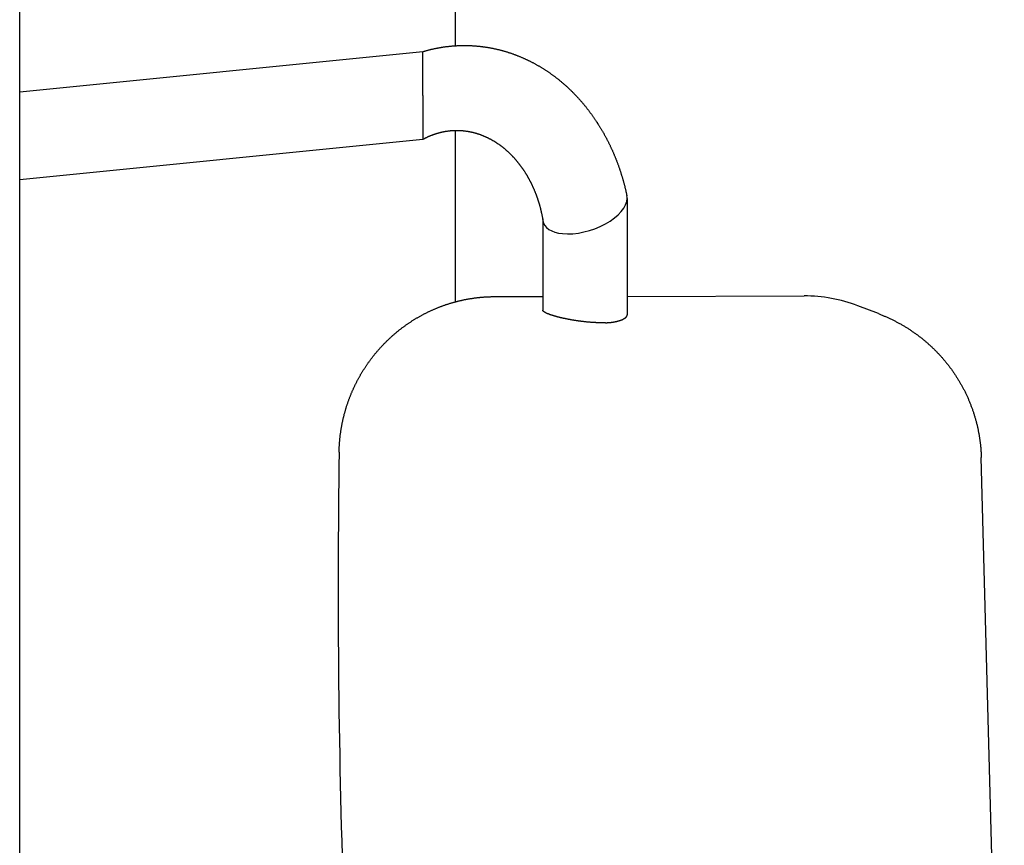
# Model space of a CAD drawing. Extents: x 17270 to 64146, y 4475 to 40036.
# Tile 18 of 53: x 23803 to 24117, y 7656 to 7919. Entities that reach past the tile are written whole.
import ezdxf

# ---------------------------------------------------------------- set-up
doc = ezdxf.new("R2010")
doc.units = 0
doc.layers.get('0').update_dxf_attribs({"linetype": 'CONTINUOUS'})

msp = doc.modelspace()

# ---------------------------------------------------------------- linework, layer by layer
at = {"color": 104, "linetype": 'Continuous'}
for p, q in [((23941.54, 8066.53), (23941.54, 7910.75)), ((23802.54, 7118.01), (23802.54, 7927.29)), ((23802.54, 7896.03), (23931.24, 7908.9)), ((23931.24, 7894.9), (23931.24, 7908.9)), ((23931.24, 7894.9), (23931.24, 7880.9)), ((23941.54, 7883.73), (23941.54, 7829.02)), ((23802.54, 7868.03), (23931.24, 7880.9)), ((23996.41, 7862.05), (23996.41, 7824.83)), ((23969.48, 7855.53), (23969.48, 7826.34)), ((23996.41, 7830.78), (24052.86, 7830.91)), ((23954.04, 7830.69), (23969.48, 7830.72)), ((24076.6, 7825.25), (24070.05, 7827.76)), ((24116.78, 7501.79), (24109.43, 7779.35))]:
    msp.add_line(p, q, dxfattribs=at)
for points in [[(23931.24, 7908.9), (23931.43, 7908.96), (23931.62, 7909.01), (23931.81, 7909.07), (23932, 7909.12), (23932.19, 7909.17), (23932.38, 7909.23), (23932.57, 7909.28), (23932.76, 7909.33), (23932.95, 7909.38), (23933.14, 7909.43), (23933.34, 7909.47), (23933.53, 7909.52), (23933.72, 7909.57), (23933.91, 7909.61), (23934.1, 7909.66), (23934.3, 7909.7), (23934.49, 7909.74), (23934.68, 7909.79), (23934.88, 7909.83), (23935.07, 7909.87), (23935.26, 7909.91), (23935.46, 7909.95), (23935.65, 7909.99), (23935.84, 7910.02), (23936.04, 7910.06), (23936.23, 7910.1), (23936.43, 7910.13), (23936.62, 7910.17), (23936.82, 7910.2), (23937.01, 7910.23), (23937.21, 7910.26), (23937.4, 7910.29), (23937.6, 7910.32), (23937.79, 7910.35), (23937.99, 7910.38), (23938.18, 7910.41), (23938.38, 7910.43), (23938.58, 7910.46), (23938.77, 7910.49), (23938.97, 7910.51), (23939.17, 7910.53), (23939.36, 7910.56), (23939.56, 7910.58), (23939.75, 7910.6), (23939.95, 7910.62), (23940.15, 7910.64), (23940.34, 7910.65), (23940.54, 7910.67), (23940.74, 7910.69), (23940.94, 7910.7), (23941.13, 7910.72), (23941.33, 7910.73), (23941.53, 7910.75), (23941.72, 7910.76), (23941.92, 7910.77), (23942.12, 7910.78), (23942.32, 7910.79), (23942.51, 7910.8), (23942.71, 7910.81), (23942.91, 7910.81), (23943.11, 7910.82), (23943.3, 7910.82), (23943.5, 7910.83), (23943.7, 7910.83), (23943.9, 7910.84), (23944.09, 7910.84), (23944.29, 7910.84), (23944.49, 7910.84), (23944.69, 7910.84), (23944.88, 7910.84), (23945.08, 7910.83), (23945.28, 7910.83), (23945.48, 7910.83), (23945.68, 7910.82), (23945.87, 7910.82), (23946.07, 7910.81), (23946.27, 7910.8), (23946.47, 7910.79), (23946.66, 7910.79), (23946.86, 7910.78), (23947.06, 7910.76), (23947.25, 7910.75), (23947.45, 7910.74), (23947.65, 7910.73), (23947.85, 7910.71), (23948.04, 7910.7), (23948.24, 7910.68), (23948.44, 7910.66), (23948.63, 7910.65), (23948.83, 7910.63), (23949.03, 7910.61), (23949.22, 7910.59), (23949.42, 7910.57), (23949.62, 7910.55), (23949.81, 7910.52), (23950.01, 7910.5), (23950.21, 7910.47), (23950.4, 7910.45), (23950.6, 7910.42), (23950.79, 7910.4), (23950.99, 7910.37), (23951.18, 7910.34), (23951.38, 7910.31), (23951.58, 7910.28), (23951.77, 7910.25), (23951.97, 7910.22), (23952.16, 7910.18), (23952.35, 7910.15), (23952.55, 7910.12), (23952.74, 7910.08), (23952.94, 7910.04), (23953.13, 7910.01), (23953.33, 7909.97), (23953.52, 7909.93), (23953.71, 7909.89), (23953.91, 7909.85), (23954.1, 7909.81), (23954.29, 7909.77), (23954.49, 7909.72), (23954.68, 7909.68), (23954.87, 7909.64), (23955.06, 7909.59), (23955.26, 7909.55), (23955.45, 7909.5), (23955.64, 7909.45), (23955.83, 7909.4), (23956.02, 7909.35), (23956.21, 7909.3), (23956.41, 7909.25), (23956.6, 7909.2), (23956.79, 7909.15), (23956.98, 7909.09), (23957.17, 7909.04), (23957.36, 7908.98), (23957.55, 7908.93), (23957.74, 7908.87), (23957.92, 7908.82), (23958.11, 7908.76), (23958.3, 7908.7), (23958.49, 7908.64), (23958.68, 7908.58), (23958.87, 7908.52), (23959.05, 7908.45), (23959.24, 7908.39), (23959.43, 7908.33), (23959.62, 7908.26), (23959.8, 7908.2), (23959.99, 7908.13), (23960.17, 7908.07), (23960.36, 7908), (23960.55, 7907.93), (23960.73, 7907.86), (23960.92, 7907.79), (23961.1, 7907.72), (23961.28, 7907.65), (23961.47, 7907.58), (23961.65, 7907.5), (23961.84, 7907.43), (23962.02, 7907.36), (23962.2, 7907.28), (23962.38, 7907.2), (23962.57, 7907.13), (23962.75, 7907.05), (23962.93, 7906.97), (23963.11, 7906.89), (23963.29, 7906.81), (23963.47, 7906.73), (23963.65, 7906.65), (23963.83, 7906.57), (23964.01, 7906.49), (23964.19, 7906.4), (23964.37, 7906.32), (23964.55, 7906.24), (23964.73, 7906.15), (23964.9, 7906.06), (23965.08, 7905.98), (23965.26, 7905.89), (23965.44, 7905.8), (23965.61, 7905.71), (23965.79, 7905.62), (23965.96, 7905.53), (23966.14, 7905.44), (23966.32, 7905.35), (23966.49, 7905.26), (23966.66, 7905.16), (23966.84, 7905.07), (23967.01, 7904.98), (23967.18, 7904.88), (23967.36, 7904.78), (23967.53, 7904.69), (23967.7, 7904.59), (23967.87, 7904.49), (23968.04, 7904.39), (23968.22, 7904.3), (23968.39, 7904.2), (23968.56, 7904.09), (23968.73, 7903.99), (23968.9, 7903.89), (23969.06, 7903.79), (23969.23, 7903.69), (23969.4, 7903.58), (23969.57, 7903.48), (23969.74, 7903.37), (23969.9, 7903.27), (23970.07, 7903.16), (23970.24, 7903.05), (23970.4, 7902.94), (23970.57, 7902.84), (23970.73, 7902.73), (23970.9, 7902.62), (23971.06, 7902.51), (23971.22, 7902.4), (23971.39, 7902.28), (23971.55, 7902.17), (23971.71, 7902.06), (23971.87, 7901.95), (23972.03, 7901.83), (23972.2, 7901.72), (23972.36, 7901.6), (23972.52, 7901.49), (23972.68, 7901.37), (23972.83, 7901.25), (23972.99, 7901.13), (23973.15, 7901.02), (23973.31, 7900.9), (23973.47, 7900.78), (23973.62, 7900.66), (23973.78, 7900.54), (23973.94, 7900.42), (23974.09, 7900.29), (23974.25, 7900.17), (23974.4, 7900.05), (23974.56, 7899.93), (23974.71, 7899.8), (23974.86, 7899.68), (23975.02, 7899.55), (23975.17, 7899.43), (23975.32, 7899.3), (23975.47, 7899.17), (23975.62, 7899.05), (23975.78, 7898.92), (23975.93, 7898.79), (23976.07, 7898.66), (23976.22, 7898.53), (23976.37, 7898.4), (23976.52, 7898.27), (23976.67, 7898.14), (23976.82, 7898.01), (23976.96, 7897.88), (23977.11, 7897.74), (23977.26, 7897.61), (23977.4, 7897.48), (23977.55, 7897.34), (23977.69, 7897.21), (23977.83, 7897.07), (23977.98, 7896.94), (23978.12, 7896.8), (23978.26, 7896.66), (23978.41, 7896.52), (23978.55, 7896.39), (23978.69, 7896.25), (23978.83, 7896.11), (23978.97, 7895.97), (23979.11, 7895.83), (23979.25, 7895.69), (23979.39, 7895.55), (23979.53, 7895.41), (23979.66, 7895.27), (23979.8, 7895.12), (23979.94, 7894.98), (23980.07, 7894.84), (23980.21, 7894.69), (23980.34, 7894.55), (23980.48, 7894.41), (23980.61, 7894.26), (23980.75, 7894.12), (23980.88, 7893.97), (23981.01, 7893.82), (23981.14, 7893.68), (23981.28, 7893.53), (23981.41, 7893.38), (23981.54, 7893.23), (23981.67, 7893.08), (23981.8, 7892.93), (23981.93, 7892.79), (23982.06, 7892.64), (23982.18, 7892.48), (23982.31, 7892.33), (23982.44, 7892.18), (23982.57, 7892.03), (23982.69, 7891.88), (23982.82, 7891.73), (23982.94, 7891.57), (23983.07, 7891.42), (23983.19, 7891.27), (23983.32, 7891.11), (23983.44, 7890.96), (23983.56, 7890.8), (23983.68, 7890.65), (23983.81, 7890.49), (23983.93, 7890.34), (23984.05, 7890.18), (23984.17, 7890.02), (23984.29, 7889.86), (23984.41, 7889.71), (23984.52, 7889.55), (23984.64, 7889.39), (23984.76, 7889.23), (23984.88, 7889.07), (23984.99, 7888.91), (23985.11, 7888.75), (23985.22, 7888.59), (23985.34, 7888.43), (23985.45, 7888.27), (23985.57, 7888.11), (23985.68, 7887.95), (23985.79, 7887.78), (23985.91, 7887.62), (23986.02, 7887.46), (23986.13, 7887.29), (23986.24, 7887.13), (23986.35, 7886.97), (23986.46, 7886.8), (23986.57, 7886.64), (23986.68, 7886.47), (23986.79, 7886.31), (23986.89, 7886.14), (23987, 7885.98), (23987.11, 7885.81), (23987.21, 7885.64), (23987.32, 7885.48), (23987.42, 7885.31), (23987.53, 7885.14), (23987.63, 7884.97), (23987.74, 7884.8), (23987.84, 7884.64), (23987.94, 7884.47), (23988.04, 7884.3), (23988.14, 7884.13), (23988.24, 7883.96), (23988.35, 7883.79), (23988.44, 7883.62), (23988.54, 7883.45), (23988.64, 7883.27), (23988.74, 7883.1), (23988.84, 7882.93), (23988.94, 7882.76), (23989.03, 7882.59), (23989.13, 7882.41), (23989.22, 7882.24), (23989.32, 7882.07), (23989.41, 7881.89), (23989.51, 7881.72), (23989.6, 7881.55), (23989.69, 7881.37), (23989.79, 7881.2), (23989.88, 7881.02), (23989.97, 7880.85), (23990.06, 7880.67), (23990.15, 7880.5), (23990.24, 7880.32), (23990.33, 7880.14), (23990.42, 7879.97), (23990.51, 7879.79), (23990.6, 7879.61), (23990.68, 7879.44), (23990.77, 7879.26), (23990.85, 7879.08), (23990.94, 7878.9), (23991.03, 7878.72), (23991.11, 7878.54), (23991.19, 7878.37), (23991.28, 7878.19), (23991.36, 7878.01), (23991.44, 7877.83), (23991.52, 7877.65), (23991.61, 7877.47), (23991.69, 7877.29), (23991.77, 7877.11), (23991.85, 7876.93), (23991.93, 7876.74), (23992.01, 7876.56), (23992.08, 7876.38), (23992.16, 7876.2), (23992.24, 7876.02), (23992.31, 7875.84), (23992.39, 7875.65), (23992.47, 7875.47), (23992.54, 7875.29), (23992.62, 7875.11), (23992.69, 7874.92), (23992.76, 7874.74), (23992.84, 7874.55), (23992.91, 7874.37), (23992.98, 7874.19), (23993.05, 7874), (23993.12, 7873.82), (23993.19, 7873.63), (23993.26, 7873.45), (23993.33, 7873.26), (23993.4, 7873.08), (23993.47, 7872.89), (23993.54, 7872.71), (23993.6, 7872.52), (23993.67, 7872.33), (23993.74, 7872.15), (23993.8, 7871.96), (23993.87, 7871.78), (23993.93, 7871.59), (23994, 7871.4), (23994.06, 7871.21), (23994.12, 7871.03), (23994.18, 7870.84), (23994.25, 7870.65), (23994.31, 7870.46), (23994.37, 7870.28), (23994.43, 7870.09), (23994.49, 7869.9), (23994.55, 7869.71), (23994.61, 7869.52), (23994.66, 7869.33), (23994.72, 7869.14), (23994.78, 7868.96), (23994.84, 7868.77), (23994.89, 7868.58), (23994.95, 7868.39), (23995, 7868.2), (23995.06, 7868.01), (23995.11, 7867.82), (23995.16, 7867.63), (23995.22, 7867.44), (23995.27, 7867.25), (23995.32, 7867.05), (23995.37, 7866.86), (23995.42, 7866.67), (23995.47, 7866.48), (23995.52, 7866.29), (23995.57, 7866.1), (23995.62, 7865.91), (23995.67, 7865.72), (23995.72, 7865.52), (23995.76, 7865.33), (23995.81, 7865.14), (23995.86, 7864.95), (23995.9, 7864.76), (23995.95, 7864.56), (23995.99, 7864.37), (23996.04, 7864.18), (23996.08, 7863.99), (23996.12, 7863.79), (23996.17, 7863.6), (23996.21, 7863.41), (23996.25, 7863.21), (23996.29, 7863.02), (23996.33, 7862.83)], [(23931.24, 7880.9), (23931.36, 7880.97), (23931.48, 7881.03), (23931.59, 7881.09), (23931.71, 7881.16), (23931.83, 7881.22), (23931.95, 7881.28), (23932.07, 7881.34), (23932.19, 7881.4), (23932.31, 7881.46), (23932.44, 7881.52), (23932.56, 7881.57), (23932.68, 7881.63), (23932.8, 7881.69), (23932.92, 7881.74), (23933.05, 7881.8), (23933.17, 7881.85), (23933.29, 7881.91), (23933.42, 7881.96), (23933.54, 7882.01), (23933.67, 7882.06), (23933.79, 7882.12), (23933.92, 7882.17), (23934.04, 7882.21), (23934.17, 7882.26), (23934.29, 7882.31), (23934.42, 7882.36), (23934.55, 7882.4), (23934.67, 7882.45), (23934.8, 7882.5), (23934.93, 7882.54), (23935.05, 7882.58), (23935.18, 7882.63), (23935.31, 7882.67), (23935.44, 7882.71), (23935.57, 7882.75), (23935.69, 7882.79), (23935.82, 7882.83), (23935.95, 7882.87), (23936.08, 7882.9), (23936.21, 7882.94), (23936.34, 7882.97), (23936.47, 7883.01), (23936.6, 7883.04), (23936.73, 7883.08), (23936.86, 7883.11), (23936.99, 7883.14), (23937.12, 7883.17), (23937.26, 7883.2), (23937.39, 7883.23), (23937.52, 7883.26), (23937.65, 7883.29), (23937.78, 7883.31), (23937.91, 7883.34), (23938.05, 7883.37), (23938.18, 7883.39), (23938.31, 7883.41), (23938.44, 7883.44), (23938.58, 7883.46), (23938.71, 7883.48), (23938.84, 7883.5), (23938.98, 7883.52), (23939.11, 7883.54), (23939.24, 7883.56), (23939.38, 7883.57), (23939.51, 7883.59), (23939.64, 7883.6), (23939.78, 7883.62), (23939.91, 7883.63), (23940.05, 7883.65), (23940.18, 7883.66), (23940.31, 7883.67), (23940.45, 7883.68), (23940.58, 7883.69), (23940.72, 7883.7), (23940.85, 7883.7), (23940.99, 7883.71), (23941.12, 7883.72), (23941.26, 7883.72), (23941.39, 7883.73), (23941.53, 7883.73), (23941.66, 7883.73), (23941.79, 7883.73), (23941.93, 7883.74), (23942.06, 7883.74), (23942.2, 7883.74), (23942.33, 7883.73), (23942.47, 7883.73), (23942.6, 7883.73), (23942.74, 7883.72), (23942.87, 7883.72), (23943.01, 7883.71), (23943.14, 7883.71), (23943.27, 7883.7), (23943.41, 7883.69), (23943.54, 7883.68), (23943.68, 7883.67), (23943.81, 7883.66), (23943.95, 7883.65), (23944.08, 7883.64), (23944.21, 7883.62), (23944.35, 7883.61), (23944.48, 7883.59), (23944.62, 7883.58), (23944.75, 7883.56), (23944.88, 7883.54), (23945.02, 7883.53), (23945.15, 7883.51), (23945.28, 7883.49), (23945.42, 7883.47), (23945.55, 7883.44), (23945.68, 7883.42), (23945.81, 7883.4), (23945.95, 7883.38), (23946.08, 7883.35), (23946.21, 7883.32), (23946.34, 7883.3), (23946.47, 7883.27), (23946.61, 7883.24), (23946.74, 7883.21), (23946.87, 7883.18), (23947, 7883.15), (23947.13, 7883.12), (23947.26, 7883.09), (23947.39, 7883.06), (23947.52, 7883.02), (23947.65, 7882.99), (23947.78, 7882.96), (23947.91, 7882.92), (23948.04, 7882.88), (23948.17, 7882.85), (23948.3, 7882.81), (23948.43, 7882.77), (23948.56, 7882.73), (23948.69, 7882.69), (23948.82, 7882.65), (23948.94, 7882.61), (23949.07, 7882.56), (23949.2, 7882.52), (23949.33, 7882.48), (23949.45, 7882.43), (23949.58, 7882.38), (23949.71, 7882.34), (23949.83, 7882.29), (23949.96, 7882.24), (23950.08, 7882.2), (23950.21, 7882.15), (23950.33, 7882.1), (23950.46, 7882.05), (23950.58, 7881.99), (23950.71, 7881.94), (23950.83, 7881.89), (23950.96, 7881.84), (23951.08, 7881.78), (23951.2, 7881.73), (23951.32, 7881.67), (23951.45, 7881.62), (23951.57, 7881.56), (23951.69, 7881.5), (23951.81, 7881.44), (23951.93, 7881.38), (23952.05, 7881.32), (23952.17, 7881.26), (23952.29, 7881.2), (23952.41, 7881.14), (23952.53, 7881.08), (23952.65, 7881.02), (23952.77, 7880.95), (23952.89, 7880.89), (23953.01, 7880.83), (23953.13, 7880.76), (23953.24, 7880.69), (23953.36, 7880.63), (23953.48, 7880.56), (23953.59, 7880.49), (23953.71, 7880.42), (23953.83, 7880.36), (23953.94, 7880.29), (23954.06, 7880.22), (23954.17, 7880.15), (23954.28, 7880.07), (23954.4, 7880), (23954.51, 7879.93), (23954.62, 7879.86), (23954.74, 7879.78), (23954.85, 7879.71), (23954.96, 7879.63), (23955.07, 7879.56), (23955.18, 7879.48), (23955.3, 7879.41), (23955.41, 7879.33), (23955.52, 7879.25), (23955.63, 7879.17), (23955.74, 7879.1), (23955.84, 7879.02), (23955.95, 7878.94), (23956.06, 7878.86), (23956.17, 7878.78), (23956.28, 7878.69), (23956.38, 7878.61), (23956.49, 7878.53), (23956.6, 7878.45), (23956.7, 7878.36), (23956.81, 7878.28), (23956.91, 7878.2), (23957.02, 7878.11), (23957.12, 7878.03), (23957.22, 7877.94), (23957.33, 7877.85), (23957.43, 7877.77), (23957.53, 7877.68), (23957.64, 7877.59), (23957.74, 7877.5), (23957.84, 7877.42), (23957.94, 7877.33), (23958.04, 7877.24), (23958.14, 7877.15), (23958.24, 7877.06), (23958.34, 7876.97), (23958.44, 7876.87), (23958.54, 7876.78), (23958.64, 7876.69), (23958.73, 7876.6), (23958.83, 7876.5), (23958.93, 7876.41), (23959.02, 7876.32), (23959.12, 7876.22), (23959.21, 7876.13), (23959.31, 7876.03), (23959.4, 7875.94), (23959.5, 7875.84), (23959.59, 7875.74), (23959.69, 7875.65), (23959.78, 7875.55), (23959.87, 7875.45), (23959.96, 7875.35), (23960.06, 7875.26), (23960.15, 7875.16), (23960.24, 7875.06), (23960.33, 7874.96), (23960.42, 7874.86), (23960.51, 7874.76), (23960.6, 7874.66), (23960.69, 7874.56), (23960.78, 7874.45), (23960.86, 7874.35), (23960.95, 7874.25), (23961.04, 7874.15), (23961.12, 7874.04), (23961.21, 7873.94), (23961.3, 7873.84), (23961.38, 7873.73), (23961.47, 7873.63), (23961.55, 7873.52), (23961.64, 7873.42), (23961.72, 7873.31), (23961.8, 7873.21), (23961.89, 7873.1), (23961.97, 7872.99), (23962.05, 7872.89), (23962.13, 7872.78), (23962.21, 7872.67), (23962.29, 7872.57), (23962.37, 7872.46), (23962.45, 7872.35), (23962.53, 7872.24), (23962.61, 7872.13), (23962.69, 7872.02), (23962.77, 7871.91), (23962.85, 7871.8), (23962.93, 7871.69), (23963, 7871.58), (23963.08, 7871.47), (23963.15, 7871.36), (23963.23, 7871.25), (23963.31, 7871.14), (23963.38, 7871.03), (23963.46, 7870.91), (23963.53, 7870.8), (23963.6, 7870.69), (23963.68, 7870.57), (23963.75, 7870.46), (23963.82, 7870.35), (23963.89, 7870.23), (23963.96, 7870.12), (23964.03, 7870.01), (23964.11, 7869.89), (23964.18, 7869.78), (23964.25, 7869.66), (23964.31, 7869.55), (23964.38, 7869.43), (23964.45, 7869.31), (23964.52, 7869.2), (23964.59, 7869.08), (23964.65, 7868.96), (23964.72, 7868.85), (23964.79, 7868.73), (23964.85, 7868.61), (23964.92, 7868.5), (23964.98, 7868.38), (23965.05, 7868.26), (23965.11, 7868.14), (23965.18, 7868.02), (23965.24, 7867.9), (23965.3, 7867.78), (23965.37, 7867.67), (23965.43, 7867.55), (23965.49, 7867.43), (23965.55, 7867.31), (23965.61, 7867.19), (23965.67, 7867.07), (23965.73, 7866.95), (23965.79, 7866.82), (23965.85, 7866.7), (23965.91, 7866.58), (23965.97, 7866.46), (23966.03, 7866.34), (23966.08, 7866.22), (23966.14, 7866.1), (23966.2, 7865.97), (23966.25, 7865.85), (23966.31, 7865.73), (23966.36, 7865.61), (23966.42, 7865.48), (23966.47, 7865.36), (23966.53, 7865.24), (23966.58, 7865.11), (23966.64, 7864.99), (23966.69, 7864.87), (23966.74, 7864.74), (23966.79, 7864.62), (23966.84, 7864.49), (23966.9, 7864.37), (23966.95, 7864.24), (23967, 7864.12), (23967.05, 7863.99), (23967.1, 7863.87), (23967.15, 7863.74), (23967.19, 7863.62), (23967.24, 7863.49), (23967.29, 7863.37), (23967.34, 7863.24), (23967.39, 7863.11), (23967.43, 7862.99), (23967.48, 7862.86), (23967.52, 7862.73), (23967.57, 7862.61), (23967.61, 7862.48), (23967.66, 7862.35), (23967.7, 7862.23), (23967.75, 7862.1), (23967.79, 7861.97), (23967.83, 7861.84), (23967.88, 7861.72), (23967.92, 7861.59), (23967.96, 7861.46), (23968, 7861.33), (23968.04, 7861.2), (23968.08, 7861.08), (23968.12, 7860.95), (23968.16, 7860.82), (23968.2, 7860.69), (23968.24, 7860.56), (23968.28, 7860.43), (23968.32, 7860.3), (23968.35, 7860.17), (23968.39, 7860.04), (23968.43, 7859.91), (23968.47, 7859.79), (23968.5, 7859.66), (23968.54, 7859.53), (23968.57, 7859.4), (23968.61, 7859.27), (23968.64, 7859.14), (23968.68, 7859.01), (23968.71, 7858.87), (23968.74, 7858.74), (23968.78, 7858.61), (23968.81, 7858.48), (23968.84, 7858.35), (23968.87, 7858.22), (23968.9, 7858.09), (23968.93, 7857.96), (23968.96, 7857.83), (23968.99, 7857.7), (23969.02, 7857.57), (23969.05, 7857.43), (23969.08, 7857.3), (23969.11, 7857.17), (23969.14, 7857.04), (23969.16, 7856.91), (23969.19, 7856.78), (23969.22, 7856.64), (23969.24, 7856.51), (23969.27, 7856.38), (23969.3, 7856.25), (23969.32, 7856.11), (23969.35, 7855.98), (23969.37, 7855.85), (23969.39, 7855.72), (23969.42, 7855.58), (23969.44, 7855.45), (23969.46, 7855.32), (23969.49, 7855.19), (23969.51, 7855.05), (23969.53, 7854.92)]]:
    msp.add_lwpolyline(points, dxfattribs=at)
msp.add_arc((24052.98, 7783.08), 47.83, 69.0882, 90.1517, dxfattribs=at)
for centre, major_axis, ratio, start_param, end_param in [((23982.94, 7858.79), (-13.27, -4.45), 0.508158, 2.972666, 3.08056), ((23982.94, 7858.79), (-13.27, -4.45), 0.508158, 0.845156, 2.972666), ((23982.94, 7858.79), (13.27, 4.45), 0.508158, 3.057117, 3.986748), ((24095.9, 7731.86), (1.62, -737.98), 0.259799, 4.645128, 5.044124)]:
    msp.add_ellipse(centre, major_axis=major_axis, ratio=ratio, start_param=start_param, end_param=end_param, dxfattribs=at)
for points, knots in [([(23904.49, 7781.04), (23904.49, 7781.18), (23904.5, 7781.45), (23904.51, 7781.86), (23904.53, 7782.27), (23904.54, 7782.68), (23904.56, 7783.09), (23904.59, 7783.49), (23904.62, 7783.9), (23904.65, 7784.31), (23904.68, 7784.72), (23904.72, 7785.12), (23904.76, 7785.53), (23904.8, 7785.94), (23904.85, 7786.34), (23904.9, 7786.75), (23904.96, 7787.15), (23905.01, 7787.56), (23905.07, 7787.96), (23905.14, 7788.37), (23905.2, 7788.77), (23905.27, 7789.17), (23905.35, 7789.58), (23905.42, 7789.98), (23905.5, 7790.38), (23905.59, 7790.78), (23905.67, 7791.18), (23905.76, 7791.58), (23905.86, 7791.98), (23905.95, 7792.37), (23906.05, 7792.77), (23906.15, 7793.17), (23906.26, 7793.56), (23906.37, 7793.95), (23906.48, 7794.35), (23906.59, 7794.74), (23906.71, 7795.13), (23906.83, 7795.52), (23906.96, 7795.91), (23907.09, 7796.3), (23907.22, 7796.69), (23907.35, 7797.07), (23907.49, 7797.46), (23907.63, 7797.84), (23907.77, 7798.23), (23907.92, 7798.61), (23908.07, 7798.99), (23908.22, 7799.37), (23908.37, 7799.75), (23908.53, 7800.12), (23908.69, 7800.5), (23908.86, 7800.87), (23909.03, 7801.25), (23909.2, 7801.62), (23909.37, 7801.99), (23909.55, 7802.36), (23909.72, 7802.72), (23909.91, 7803.09), (23910.09, 7803.45), (23910.28, 7803.82), (23910.47, 7804.18), (23910.67, 7804.54), (23910.86, 7804.9), (23911.06, 7805.25), (23911.26, 7805.61), (23911.47, 7805.96), (23911.68, 7806.31), (23911.89, 7806.66), (23912.1, 7807.01), (23912.32, 7807.36), (23912.54, 7807.7), (23912.76, 7808.05), (23912.99, 7808.39), (23913.21, 7808.73), (23913.44, 7809.06), (23913.68, 7809.4), (23913.91, 7809.73), (23914.15, 7810.07), (23914.39, 7810.4), (23914.64, 7810.72), (23914.88, 7811.05), (23915.13, 7811.37), (23915.39, 7811.7), (23915.64, 7812.02), (23915.9, 7812.33), (23916.16, 7812.65), (23916.42, 7812.96), (23916.68, 7813.28), (23916.95, 7813.59), (23917.22, 7813.89), (23917.49, 7814.2), (23917.77, 7814.5), (23918.04, 7814.8), (23918.32, 7815.1), (23918.6, 7815.4), (23918.89, 7815.69), (23919.18, 7815.98), (23919.46, 7816.27), (23919.76, 7816.56), (23920.05, 7816.84), (23920.34, 7817.12), (23920.64, 7817.4), (23920.94, 7817.68), (23921.25, 7817.96), (23921.55, 7818.23), (23921.86, 7818.5), (23922.17, 7818.76), (23922.48, 7819.03), (23922.79, 7819.29), (23923.11, 7819.55), (23923.43, 7819.81), (23923.75, 7820.06), (23924.07, 7820.31), (23924.39, 7820.56), (23924.72, 7820.81), (23925.05, 7821.05), (23925.38, 7821.3), (23925.71, 7821.53), (23926.04, 7821.77), (23926.38, 7822), (23926.72, 7822.23), (23927.06, 7822.46), (23927.4, 7822.69), (23927.74, 7822.91), (23928.09, 7823.13), (23928.43, 7823.34), (23928.78, 7823.56), (23929.13, 7823.77), (23929.48, 7823.97), (23929.84, 7824.18), (23930.19, 7824.38), (23930.55, 7824.58), (23930.91, 7824.78), (23931.27, 7824.97), (23931.63, 7825.16), (23932, 7825.35), (23932.36, 7825.53), (23932.73, 7825.71), (23933.09, 7825.89), (23933.46, 7826.06), (23933.84, 7826.24), (23934.21, 7826.4), (23934.58, 7826.57), (23934.96, 7826.73), (23935.33, 7826.89), (23935.71, 7827.05), (23936.09, 7827.2), (23936.47, 7827.35), (23936.85, 7827.5), (23937.23, 7827.64), (23937.62, 7827.78), (23938, 7827.92), (23938.39, 7828.06), (23938.78, 7828.19), (23939.16, 7828.31), (23939.55, 7828.44), (23939.94, 7828.56), (23940.34, 7828.68), (23940.73, 7828.79), (23941.12, 7828.9), (23941.52, 7829.01), (23941.91, 7829.12), (23942.31, 7829.22), (23942.7, 7829.32), (23943.1, 7829.41), (23943.5, 7829.5), (23943.9, 7829.59), (23944.3, 7829.68), (23944.7, 7829.76), (23945.1, 7829.84), (23945.5, 7829.91), (23945.91, 7829.98), (23946.31, 7830.05), (23946.71, 7830.11), (23947.12, 7830.17), (23947.52, 7830.23), (23947.93, 7830.29), (23948.33, 7830.34), (23948.74, 7830.39), (23949.14, 7830.43), (23949.55, 7830.47), (23949.96, 7830.51), (23950.37, 7830.54), (23950.77, 7830.57), (23951.18, 7830.6), (23951.59, 7830.62), (23952, 7830.64), (23952.41, 7830.66), (23952.81, 7830.67), (23953.22, 7830.68), (23953.63, 7830.69), (23953.9, 7830.69), (23954.04, 7830.69)], [0, 0, 0, 0, 0.408827, 0.817639, 1.226441, 1.635236, 2.044031, 2.45283, 2.861633, 3.270439, 3.679248, 4.088057, 4.496865, 4.905671, 5.314477, 5.723282, 6.132087, 6.540892, 6.949698, 7.358503, 7.767309, 8.176115, 8.584921, 8.993727, 9.402533, 9.811338, 10.220144, 10.62895, 11.037755, 11.446561, 11.855367, 12.264172, 12.672978, 13.081784, 13.490589, 13.899395, 14.308201, 14.717006, 15.125812, 15.534618, 15.943423, 16.352229, 16.761035, 17.16984, 17.578646, 17.987451, 18.396257, 18.805063, 19.213868, 19.622674, 20.03148, 20.440285, 20.849091, 21.257897, 21.666702, 22.075508, 22.484314, 22.89312, 23.301925, 23.710731, 24.119537, 24.528342, 24.937148, 25.345954, 25.75476, 26.163565, 26.572371, 26.981177, 27.389983, 27.798788, 28.207594, 28.6164, 29.025206, 29.434012, 29.842818, 30.251623, 30.660429, 31.069235, 31.478041, 31.886847, 32.295653, 32.704459, 33.113265, 33.522071, 33.930877, 34.339683, 34.748489, 35.157295, 35.566101, 35.974907, 36.383713, 36.792519, 37.201326, 37.610132, 38.018938, 38.427744, 38.83655, 39.245357, 39.654163, 40.062969, 40.471776, 40.880582, 41.289388, 41.698195, 42.107001, 42.515808, 42.924614, 43.333421, 43.742227, 44.151034, 44.559841, 44.968647, 45.377454, 45.786261, 46.195067, 46.603874, 47.012681, 47.421488, 47.830295, 48.239101, 48.647908, 49.056715, 49.465522, 49.874329, 50.283136, 50.691943, 51.100751, 51.509558, 51.918365, 52.327172, 52.735979, 53.144787, 53.553594, 53.962401, 54.371209, 54.780016, 55.188824, 55.597631, 56.006439, 56.415246, 56.824054, 57.232862, 57.641669, 58.050477, 58.459285, 58.868093, 59.276901, 59.685708, 60.094516, 60.503324, 60.912132, 61.32094, 61.729749, 62.138557, 62.547365, 62.956173, 63.364981, 63.77379, 64.182598, 64.591406, 65.000215, 65.409023, 65.817832, 66.22664, 66.635449, 67.044257, 67.453066, 67.861875, 68.270683, 68.679492, 69.088301, 69.49711, 69.905919, 70.314729, 70.723537, 71.132346, 71.541154, 71.949962, 72.358771, 72.76758, 73.176391, 73.585203, 73.994015, 74.402827, 74.811637, 75.220443, 75.629244, 76.038041, 76.44684, 76.855644, 77.264461, 77.673295, 77.673295, 77.673295, 77.673295]), ([(23975.83, 7823.82), (23975.74, 7823.84), (23975.57, 7823.88), (23975.32, 7823.94), (23975.07, 7824), (23974.82, 7824.06), (23974.58, 7824.12), (23974.33, 7824.18), (23974.1, 7824.25), (23973.87, 7824.31), (23973.64, 7824.37), (23973.41, 7824.43), (23973.19, 7824.5), (23972.98, 7824.56), (23972.77, 7824.63), (23972.56, 7824.69), (23972.36, 7824.76), (23972.16, 7824.82), (23971.97, 7824.89), (23971.79, 7824.95), (23971.61, 7825.02), (23971.43, 7825.08), (23971.26, 7825.15), (23971.1, 7825.21), (23970.94, 7825.28), (23970.79, 7825.34), (23970.65, 7825.41), (23970.51, 7825.47), (23970.38, 7825.54), (23970.26, 7825.6), (23970.14, 7825.67), (23970.04, 7825.73), (23969.94, 7825.8), (23969.85, 7825.86), (23969.77, 7825.92), (23969.69, 7825.98), (23969.63, 7826.04), (23969.58, 7826.1), (23969.54, 7826.16), (23969.51, 7826.22), (23969.49, 7826.28), (23969.48, 7826.32), (23969.48, 7826.34)], [0, 0, 0, 0, 0.26468, 0.526313, 0.784773, 1.039939, 1.291693, 1.539919, 1.784505, 2.025338, 2.262306, 2.495299, 2.724202, 2.948904, 3.169287, 3.385233, 3.596619, 3.803319, 4.005203, 4.202133, 4.39397, 4.580564, 4.761762, 4.937405, 5.107323, 5.271345, 5.42929, 5.580973, 5.726204, 5.864791, 5.996541, 6.121263, 6.238775, 6.348921, 6.451571, 6.546638, 6.634105, 6.714066, 6.786796, 6.852871, 6.913336, 6.969916, 6.969916, 6.969916, 6.969916]), ([(23989.48, 7822.36), (23989.55, 7822.36), (23989.69, 7822.36), (23989.89, 7822.37), (23990.09, 7822.38), (23990.29, 7822.4), (23990.49, 7822.41), (23990.69, 7822.43), (23990.88, 7822.44), (23991.08, 7822.46), (23991.27, 7822.48), (23991.46, 7822.51), (23991.65, 7822.53), (23991.83, 7822.56), (23992.02, 7822.58), (23992.2, 7822.61), (23992.38, 7822.64), (23992.55, 7822.68), (23992.73, 7822.71), (23992.9, 7822.75), (23993.07, 7822.79), (23993.23, 7822.82), (23993.39, 7822.87), (23993.55, 7822.91), (23993.71, 7822.95), (23993.86, 7823), (23994.01, 7823.04), (23994.16, 7823.09), (23994.3, 7823.14), (23994.44, 7823.19), (23994.57, 7823.24), (23994.71, 7823.3), (23994.83, 7823.35), (23994.95, 7823.41), (23995.07, 7823.46), (23995.19, 7823.52), (23995.3, 7823.58), (23995.4, 7823.64), (23995.5, 7823.7), (23995.6, 7823.76), (23995.69, 7823.82), (23995.77, 7823.88), (23995.85, 7823.94), (23995.93, 7824.01), (23996, 7824.07), (23996.06, 7824.13), (23996.12, 7824.2), (23996.18, 7824.26), (23996.23, 7824.33), (23996.27, 7824.39), (23996.31, 7824.45), (23996.34, 7824.52), (23996.36, 7824.58), (23996.38, 7824.64), (23996.4, 7824.7), (23996.41, 7824.77), (23996.41, 7824.81), (23996.41, 7824.83)], [0, 0, 0, 0, 0.204589, 0.407926, 0.609961, 0.810641, 1.009909, 1.207707, 1.403974, 1.598648, 1.791663, 1.982953, 2.172449, 2.360082, 2.54578, 2.729471, 2.911081, 3.090536, 3.26776, 3.442678, 3.615213, 3.785289, 3.95283, 4.117757, 4.279996, 4.43947, 4.596103, 4.749817, 4.900535, 5.048178, 5.19267, 5.333935, 5.471898, 5.606488, 5.737636, 5.865278, 5.989354, 6.109809, 6.226596, 6.339676, 6.449018, 6.554603, 6.656423, 6.754485, 6.848811, 6.939442, 7.026442, 7.109896, 7.189918, 7.266654, 7.340285, 7.411031, 7.479154, 7.54496, 7.608802, 7.671072, 7.732201, 7.732201, 7.732201, 7.732201]), ([(24076.6, 7825.25), (24076.76, 7825.19), (24077.07, 7825.07), (24077.53, 7824.89), (24078, 7824.7), (24078.46, 7824.5), (24078.91, 7824.31), (24079.37, 7824.11), (24079.82, 7823.9), (24080.28, 7823.69), (24080.73, 7823.47), (24081.18, 7823.26), (24081.62, 7823.03), (24082.07, 7822.81), (24082.51, 7822.57), (24082.95, 7822.34), (24083.38, 7822.1), (24083.82, 7821.85), (24084.25, 7821.61), (24084.68, 7821.35), (24085.11, 7821.1), (24085.53, 7820.84), (24085.96, 7820.57), (24086.38, 7820.3), (24086.8, 7820.03), (24087.21, 7819.75), (24087.62, 7819.47), (24088.03, 7819.18), (24088.44, 7818.9), (24088.84, 7818.6), (24089.24, 7818.31), (24089.64, 7818), (24090.03, 7817.7), (24090.43, 7817.39), (24090.82, 7817.08), (24091.2, 7816.76), (24091.58, 7816.44), (24091.96, 7816.12), (24092.34, 7815.79), (24092.71, 7815.46), (24093.08, 7815.12), (24093.45, 7814.79), (24093.81, 7814.44), (24094.17, 7814.1), (24094.53, 7813.75), (24094.88, 7813.4), (24095.23, 7813.04), (24095.58, 7812.68), (24095.92, 7812.32), (24096.26, 7811.95), (24096.59, 7811.58), (24096.92, 7811.21), (24097.25, 7810.83), (24097.57, 7810.45), (24097.89, 7810.07), (24098.21, 7809.68), (24098.52, 7809.29), (24098.83, 7808.9), (24099.14, 7808.51), (24099.44, 7808.11), (24099.73, 7807.71), (24100.03, 7807.3), (24100.31, 7806.9), (24100.6, 7806.49), (24100.88, 7806.07), (24101.16, 7805.66), (24101.43, 7805.24), (24101.7, 7804.82), (24101.96, 7804.4), (24102.22, 7803.97), (24102.48, 7803.54), (24102.73, 7803.11), (24102.97, 7802.68), (24103.22, 7802.24), (24103.46, 7801.81), (24103.69, 7801.36), (24103.92, 7800.92), (24104.15, 7800.48), (24104.37, 7800.03), (24104.58, 7799.58), (24104.79, 7799.13), (24105, 7798.67), (24105.2, 7798.22), (24105.4, 7797.76), (24105.6, 7797.3), (24105.79, 7796.84), (24105.97, 7796.38), (24106.15, 7795.91), (24106.33, 7795.44), (24106.5, 7794.98), (24106.66, 7794.5), (24106.82, 7794.03), (24106.98, 7793.56), (24107.13, 7793.08), (24107.28, 7792.61), (24107.42, 7792.13), (24107.56, 7791.65), (24107.69, 7791.17), (24107.82, 7790.69), (24107.95, 7790.2), (24108.07, 7789.72), (24108.18, 7789.23), (24108.29, 7788.75), (24108.39, 7788.26), (24108.49, 7787.77), (24108.59, 7787.28), (24108.68, 7786.79), (24108.76, 7786.3), (24108.84, 7785.8), (24108.91, 7785.31), (24108.98, 7784.82), (24109.05, 7784.32), (24109.11, 7783.83), (24109.17, 7783.33), (24109.22, 7782.84), (24109.26, 7782.34), (24109.3, 7781.84), (24109.34, 7781.34), (24109.37, 7780.85), (24109.39, 7780.35), (24109.41, 7779.85), (24109.42, 7779.52), (24109.43, 7779.35)], [0, 0, 0, 0, 0.49885, 0.997684, 1.49651, 1.995337, 2.494172, 2.993013, 3.491858, 3.990705, 4.489552, 4.9884, 5.48725, 5.986101, 6.484954, 6.983811, 7.48267, 7.981529, 8.480388, 8.979244, 9.4781, 9.976954, 10.475808, 10.974662, 11.473519, 11.972377, 12.471237, 12.970098, 13.46896, 13.967823, 14.466686, 14.965551, 15.464415, 15.963281, 16.462147, 16.961013, 17.459881, 17.958749, 18.457618, 18.956487, 19.455357, 19.954227, 20.453098, 20.951969, 21.45084, 21.949712, 22.448585, 22.947458, 23.446331, 23.945205, 24.444078, 24.942951, 25.441823, 25.940696, 26.43957, 26.938446, 27.437324, 27.936204, 28.435086, 28.933968, 29.432846, 29.931718, 30.430582, 30.929437, 31.428283, 31.927124, 32.42596, 32.924796, 33.423633, 33.922476, 34.421329, 34.920194, 35.419071, 35.917959, 36.416853, 36.915751, 37.41465, 37.913547, 38.412441, 38.911333, 39.410222, 39.909111, 40.407998, 40.906887, 41.405776, 41.904666, 42.403557, 42.902448, 43.401339, 43.90023, 44.399121, 44.898012, 45.396903, 45.895794, 46.394685, 46.893576, 47.392467, 47.891359, 48.39025, 48.889142, 49.388033, 49.886924, 50.385814, 50.884703, 51.383592, 51.882481, 52.381372, 52.880264, 53.379158, 53.878055, 54.376955, 54.875853, 55.374748, 55.873638, 56.372519, 56.871389, 57.370251, 57.869112, 58.367983, 58.866872, 59.365789, 59.864742, 59.864742, 59.864742, 59.864742]), ([(23989.48, 7822.36), (23989.37, 7822.35), (23989.15, 7822.35), (23988.81, 7822.34), (23988.47, 7822.34), (23988.13, 7822.34), (23987.78, 7822.34), (23987.43, 7822.35), (23987.09, 7822.36), (23986.74, 7822.37), (23986.38, 7822.38), (23986.03, 7822.4), (23985.68, 7822.42), (23985.32, 7822.44), (23984.97, 7822.47), (23984.61, 7822.49), (23984.25, 7822.52), (23983.9, 7822.55), (23983.54, 7822.59), (23983.19, 7822.62), (23982.83, 7822.66), (23982.48, 7822.7), (23982.13, 7822.74), (23981.78, 7822.78), (23981.43, 7822.83), (23981.08, 7822.88), (23980.73, 7822.93), (23980.39, 7822.98), (23980.04, 7823.03), (23979.7, 7823.08), (23979.36, 7823.14), (23979.03, 7823.19), (23978.69, 7823.25), (23978.36, 7823.31), (23978.03, 7823.37), (23977.71, 7823.43), (23977.39, 7823.49), (23977.07, 7823.56), (23976.75, 7823.62), (23976.44, 7823.69), (23976.13, 7823.75), (23975.93, 7823.8), (23975.83, 7823.82)], [0, 0, 0, 0, 0.334655, 0.672282, 1.012658, 1.355566, 1.700788, 2.04811, 2.397322, 2.748213, 3.100578, 3.454214, 3.80892, 4.164498, 4.520755, 4.877498, 5.23454, 5.591694, 5.948779, 6.305616, 6.662029, 7.017845, 7.372894, 7.727012, 8.080033, 8.4318, 8.782154, 9.130944, 9.478018, 9.823231, 10.166438, 10.507493, 10.846241, 11.182527, 11.51619, 11.847066, 12.174989, 12.499795, 12.821318, 13.139393, 13.453857, 13.764553, 13.764553, 13.764553, 13.764553])]:
    msp.add_open_spline(points, degree=3, knots=knots, dxfattribs=at)

doc.saveas('drawing.dxf')
